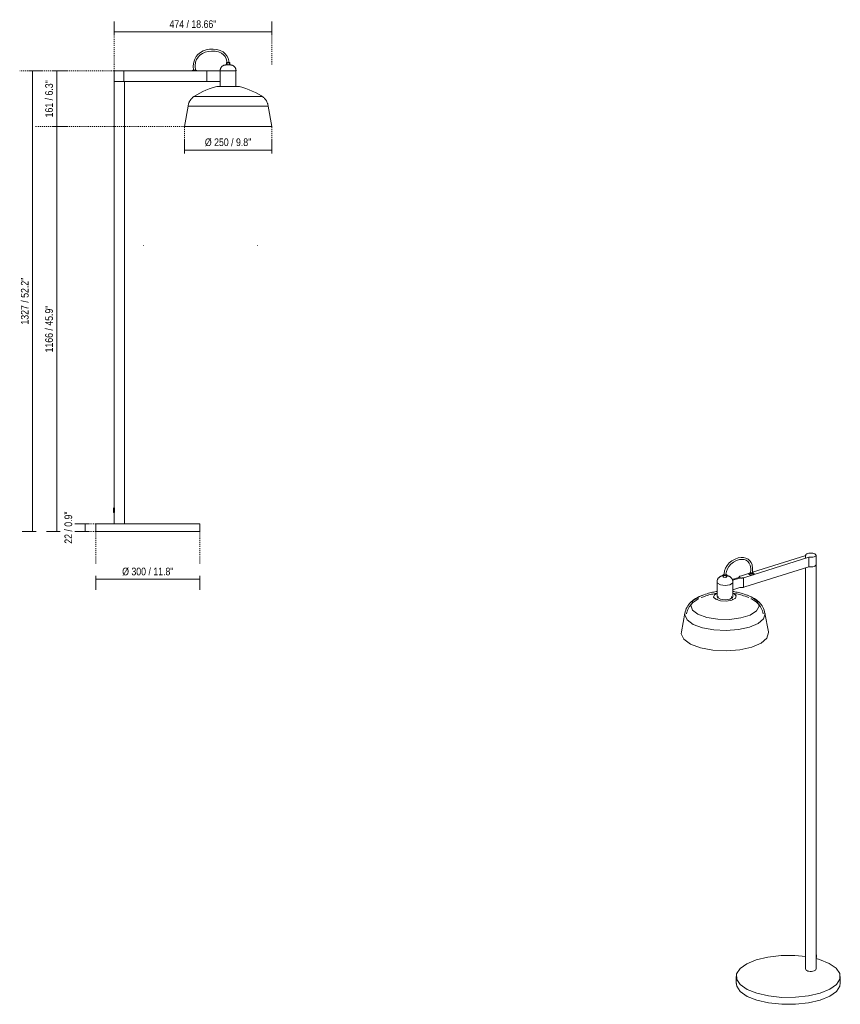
# Model space of a CAD drawing. Header units: millimetres. Extents: x -3720 to -1355, y -1363 to 6930.
# Tile 1 of 2: x -3720 to -1355, y -1363 to 1475. Entities that reach past the tile are written whole.
import ezdxf

# ---------------------------------------------------------------- set-up
doc = ezdxf.new("R2010")
doc.units = ezdxf.units.MM
doc.linetypes.add('Dash', pattern=[6, 3, -3])
for name, color, linetype, lineweight in [('Cotas', 7, 'Continuous', 9), ('Cotas-10', 7, 'Continuous', 9), ('Lighthing Fixture Detail Wide Black', 7, 'Continuous', 20), ('Luminarias', 7, 'Continuous', 20)]:
    doc.layers.add(name, color=color, linetype=linetype, lineweight=lineweight)
doc.layers.add('Lighthing Fixture Dim Grey Dash', color=7, linetype='Dash', lineweight=9, true_color=0xd2d2d2)
doc.styles.add('Arial Narrow', font='ARIALN.TTF', dxfattribs={"height": 22})
doc.dimstyles.new('FARO_-_2_2mm_Arial_Narrow_mm_Inch_Right', dxfattribs={"dimscale": 304.8, "dimtxt": 22.515481, "dimasz": 0, "dimexe": 0.098425, "dimexo": 0.0625, "dimgap": 0.016404, "dimtad": 1, "dimdec": 0, "dimzin": 0, "dimdsep": 46, "dimtxsty": 'Arial Narrow', "dimblk1": 'NONE', "dimblk2": 'NONE', "dimsah": 1, "dimcen": 0.09, "dimadec": 0, "dimazin": 0, "dimtfac": 1, "dimtdec": 4, "dimtix": 1, "dimtmove": 2, "dimatfit": 3, "dimfxl": 0.032808, "dimfxlon": 1, "dimtvp": 1, "dimtolj": 1, "dimtzin": 0, "dimarcsym": 2})
doc.dimstyles.new('FARO_-_2_2mm_Arial_Narrow_mm_Inch_Right_1', dxfattribs={"dimscale": 304.8, "dimtxt": 22.515481, "dimasz": 0, "dimexe": 0.098425, "dimexo": 0.0625, "dimgap": 0.016404, "dimtad": 1, "dimdec": 0, "dimzin": 0, "dimdsep": 46, "dimtxsty": 'Arial Narrow', "dimblk1": 'NONE', "dimblk2": 'NONE', "dimsah": 1, "dimcen": 0.09, "dimadec": 0, "dimazin": 0, "dimtfac": 1, "dimtdec": 4, "dimtix": 1, "dimtmove": 0, "dimatfit": 3, "dimfxl": 0.032808, "dimfxlon": 1, "dimtvp": 1, "dimtolj": 1, "dimtzin": 0, "dimarcsym": 2})

# ---------------------------------------------------------------- blocks, each defined once
blk = doc.blocks.new('20336-119 - 20336-119 TATAWIN White floor lamp-483744-Alzado_PDF')
at = {"layer": 'Luminarias'}
for p, q in [((-3124.3, 1351.2), (-3124.3, 1344.2)), ((-3124.3, 1351.2), (-3119.3, 1351.2)), ((-3119.3, 1351.2), (-3114.3, 1351.2)), ((-3114.3, 1344.2), (-3114.3, 1351.2)), ((-3448, 1327), (-3448, 1297)), ((-3420, 1327), (-3448, 1327)), ((-3420, 1327), (-3216.3, 1327)), ((-3420, 1297), (-3420, 1327)), ((-3212.6, 1329), (-3220.1, 1329)), ((-3216.7, 1327), (-3216.3, 1327)), ((-3216.3, 1327), (-3186, 1327)), ((-3186, 1327), (-3181, 1327)), ((-3181, 1297), (-3181, 1327)), ((-3171.5, 1327), (-3142, 1327)), ((-3142.1, 1327.2), (-3142.1, 1282.2)), ((-3142.1, 1327.2), (-3119.3, 1327.2)), ((-3119.3, 1327.2), (-3096.6, 1327.2)), ((-3096.6, 1282.2), (-3096.6, 1327.2)), ((-3448, 1297), (-3420, 1297)), ((-3448, 1297), (-3448, 68.5)), ((-3420, 1297), (-3448, 1297)), ((-3186, 1297), (-3420, 1297)), ((-3418, 22), (-3418, 1297)), ((-3181, 1297), (-3186, 1297)), ((-3142, 1297), (-3171.5, 1297)), ((-3086.5, 1282.2), (-3152.2, 1282.2)), ((-3020.7, 1253), (-3218, 1253)), ((-3234.8, 1225.8), (-3245.3, 1166.5)), ((-3003.9, 1225.8), (-3234.8, 1225.8)), ((-2993.4, 1166.5), (-3003.9, 1225.8)), ((-2993.4, 1166.5), (-3245.3, 1166.5)), ((-3449.9, 64.8), (-3449.9, 57.3)), ((-3448, 64.8), (-3448, 57.3)), ((-3447, 54.9), (-3447, 67.2)), ((-3448, 53.6), (-3448, 22)), ((-3500.5, 22), (-3500.5, 0)), ((-3200.5, 22), (-3500.5, 22)), ((-3500.5, 0), (-3200.5, 0)), ((-3200.5, 0), (-3200.5, 22))]:
    blk.add_line(p, q, dxfattribs=at)
at = {"layer": 'Luminarias', "flags": 128}
for points in [[(-3219.2, 1328), (-3219.8, 1341.6), (-3218.4, 1352.7), (-3215.6, 1361.3), (-3211.6, 1368.2), (-3206.1, 1374.5), (-3199, 1380.4), (-3191.1, 1384.8), (-3182.4, 1387.9), (-3173, 1389.6), (-3162.7, 1389.9), (-3151.6, 1388.6), (-3141.8, 1385.7), (-3133.8, 1381.7), (-3127.5, 1376.6), (-3122.8, 1370.6), (-3119.5, 1363.8), (-3117.4, 1356.1), (-3116.6, 1346.6)], [(-3213.7, 1328), (-3214.2, 1341.9), (-3212.8, 1352.5), (-3210, 1360.3), (-3206, 1366.5), (-3200.3, 1372.4), (-3193.1, 1377.6), (-3185.4, 1381.2), (-3176.8, 1383.5), (-3167.4, 1384.4), (-3156.9, 1383.9), (-3146.8, 1381.7), (-3138.6, 1378.2), (-3132.4, 1373.6), (-3127.8, 1368.2), (-3124.7, 1362.1), (-3122.8, 1354.9), (-3122.1, 1346.6)], [(-3142.1, 1327.2), (-3142.1, 1327.9), (-3142.1, 1328.5), (-3142.1, 1329.1), (-3142.1, 1329.8), (-3142, 1330.4), (-3141.9, 1331), (-3141.7, 1331.7), (-3141.6, 1332.3), (-3141.4, 1332.9), (-3141.2, 1333.5), (-3141, 1334.1), (-3140.7, 1334.7), (-3140.5, 1335.3), (-3140.2, 1335.9), (-3139.8, 1336.4), (-3139.5, 1337), (-3139.1, 1337.5), (-3138.8, 1338), (-3138.3, 1338.5), (-3137.9, 1339), (-3137.5, 1339.5), (-3137, 1339.9), (-3136.5, 1340.3), (-3136, 1340.7), (-3135.5, 1341.1), (-3135, 1341.5), (-3134.5, 1341.8), (-3133.9, 1342.2), (-3133.3, 1342.5), (-3132.8, 1342.7), (-3132.2, 1343), (-3131.6, 1343.2), (-3131, 1343.4), (-3130.4, 1343.6), (-3129.7, 1343.8), (-3129.1, 1343.9), (-3128.5, 1344), (-3127.8, 1344.1), (-3127.2, 1344.2), (-3126.6, 1344.2), (-3126.1, 1344.2)], [(-3119.3, 1344.2), (-3119.6, 1344.2), (-3119.9, 1344.2), (-3120.1, 1344.2), (-3120.4, 1344.2), (-3120.7, 1344.2), (-3120.9, 1344.2), (-3121.2, 1344.2), (-3121.5, 1344.2), (-3121.7, 1344.2), (-3122, 1344.2), (-3122.2, 1344.2), (-3122.4, 1344.2), (-3122.7, 1344.2), (-3122.9, 1344.2), (-3123.1, 1344.2), (-3123.4, 1344.2), (-3123.6, 1344.2), (-3123.8, 1344.2), (-3124, 1344.2), (-3124.2, 1344.2), (-3124.4, 1344.2), (-3124.5, 1344.2), (-3124.7, 1344.2), (-3124.9, 1344.2), (-3125, 1344.2), (-3125.2, 1344.2), (-3125.3, 1344.2), (-3125.4, 1344.2), (-3125.5, 1344.2), (-3125.6, 1344.2), (-3125.7, 1344.2), (-3125.8, 1344.2), (-3125.9, 1344.2), (-3125.9, 1344.2), (-3126, 1344.2), (-3126, 1344.2), (-3126.1, 1344.2), (-3126.1, 1344.2), (-3126.1, 1344.2), (-3126.1, 1344.2)], [(-3126.1, 1344.2), (-3126.1, 1344.2), (-3126.1, 1344.2), (-3126, 1344.2), (-3126, 1344.2), (-3125.9, 1344.2), (-3125.9, 1344.2), (-3125.8, 1344.2), (-3125.7, 1344.2), (-3125.6, 1344.2), (-3125.5, 1344.2), (-3125.4, 1344.2), (-3125.3, 1344.2), (-3125.2, 1344.2), (-3125.1, 1344.2), (-3124.9, 1344.2), (-3124.7, 1344.2), (-3124.6, 1344.2), (-3124.4, 1344.2), (-3124.2, 1344.2), (-3124, 1344.2), (-3123.8, 1344.2), (-3123.6, 1344.2), (-3123.4, 1344.2), (-3123.2, 1344.2), (-3123, 1344.2), (-3122.7, 1344.2), (-3122.5, 1344.2), (-3122.3, 1344.2), (-3122, 1344.2), (-3121.8, 1344.2), (-3121.5, 1344.2), (-3121.3, 1344.2), (-3121, 1344.2), (-3120.7, 1344.2), (-3120.5, 1344.2), (-3120.2, 1344.2), (-3119.9, 1344.2), (-3119.7, 1344.2), (-3119.4, 1344.2), (-3119.3, 1344.2)], [(-3119.3, 1344.2), (-3119.1, 1344.2), (-3118.8, 1344.2), (-3118.5, 1344.2), (-3118.3, 1344.2), (-3118, 1344.2), (-3117.7, 1344.2), (-3117.5, 1344.2), (-3117.2, 1344.2), (-3117, 1344.2), (-3116.7, 1344.2), (-3116.5, 1344.2), (-3116.2, 1344.2), (-3116, 1344.2), (-3115.7, 1344.2), (-3115.5, 1344.2), (-3115.3, 1344.2), (-3115.1, 1344.2), (-3114.9, 1344.2), (-3114.7, 1344.2), (-3114.5, 1344.2), (-3114.3, 1344.2), (-3114.1, 1344.2), (-3114, 1344.2), (-3113.8, 1344.2), (-3113.7, 1344.2), (-3113.5, 1344.2), (-3113.4, 1344.2), (-3113.3, 1344.2), (-3113.1, 1344.2), (-3113, 1344.2), (-3113, 1344.2), (-3112.9, 1344.2), (-3112.8, 1344.2), (-3112.7, 1344.2), (-3112.7, 1344.2), (-3112.6, 1344.2), (-3112.6, 1344.2), (-3112.6, 1344.2), (-3112.6, 1344.2), (-3112.6, 1344.2)], [(-3112.6, 1344.2), (-3112.6, 1344.2), (-3112.6, 1344.2), (-3112.6, 1344.2), (-3112.7, 1344.2), (-3112.7, 1344.2), (-3112.8, 1344.2), (-3112.8, 1344.2), (-3112.9, 1344.2), (-3113, 1344.2), (-3113.1, 1344.2), (-3113.2, 1344.2), (-3113.3, 1344.2), (-3113.5, 1344.2), (-3113.6, 1344.2), (-3113.8, 1344.2), (-3113.9, 1344.2), (-3114.1, 1344.2), (-3114.3, 1344.2), (-3114.4, 1344.2), (-3114.6, 1344.2), (-3114.8, 1344.2), (-3115, 1344.2), (-3115.2, 1344.2), (-3115.5, 1344.2), (-3115.7, 1344.2), (-3115.9, 1344.2), (-3116.2, 1344.2), (-3116.4, 1344.2), (-3116.6, 1344.2), (-3116.9, 1344.2), (-3117.1, 1344.2), (-3117.4, 1344.2), (-3117.7, 1344.2), (-3117.9, 1344.2), (-3118.2, 1344.2), (-3118.5, 1344.2), (-3118.7, 1344.2), (-3119, 1344.2), (-3119.3, 1344.2), (-3119.3, 1344.2)], [(-3112.6, 1344.2), (-3111.9, 1344.2), (-3111.3, 1344.2), (-3110.7, 1344.1), (-3110, 1344), (-3109.4, 1343.9), (-3108.8, 1343.7), (-3108.2, 1343.6), (-3107.5, 1343.4), (-3106.9, 1343.2), (-3106.3, 1342.9), (-3105.7, 1342.7), (-3105.2, 1342.4), (-3104.6, 1342.1), (-3104.1, 1341.8), (-3103.5, 1341.4), (-3103, 1341), (-3102.5, 1340.6), (-3102, 1340.2), (-3101.5, 1339.8), (-3101.1, 1339.3), (-3100.6, 1338.9), (-3100.2, 1338.4), (-3099.8, 1337.9), (-3099.4, 1337.4), (-3099.1, 1336.8), (-3098.7, 1336.3), (-3098.4, 1335.7), (-3098.1, 1335.2), (-3097.9, 1334.6), (-3097.6, 1334), (-3097.4, 1333.4), (-3097.2, 1332.8), (-3097, 1332.1), (-3096.9, 1331.5), (-3096.8, 1330.9), (-3096.7, 1330.3), (-3096.6, 1329.6), (-3096.6, 1329), (-3096.5, 1328.3), (-3096.5, 1327.7), (-3096.6, 1327.2)], [(-3223.8, 1327), (-3223.6, 1327.2), (-3223.5, 1327.4), (-3223.3, 1327.5), (-3223.1, 1327.7), (-3222.9, 1327.8), (-3222.7, 1328), (-3222.5, 1328.1), (-3222.3, 1328.2), (-3222, 1328.4), (-3221.8, 1328.5), (-3221.6, 1328.6), (-3221.4, 1328.7), (-3221.1, 1328.8), (-3220.9, 1328.8), (-3220.6, 1328.9), (-3220.4, 1328.9), (-3220.2, 1329), (-3220.1, 1329)], [(-3212.6, 1329), (-3212.3, 1329), (-3212.1, 1328.9), (-3211.8, 1328.8), (-3211.6, 1328.8), (-3211.3, 1328.7), (-3211.1, 1328.6), (-3210.9, 1328.5), (-3210.7, 1328.4), (-3210.4, 1328.3), (-3210.2, 1328.2), (-3210, 1328), (-3209.8, 1327.9), (-3209.6, 1327.7), (-3209.4, 1327.6), (-3209.2, 1327.4), (-3209, 1327.3), (-3208.9, 1327.1), (-3208.8, 1327)], [(-3218, 1253), (-3209.5, 1258.1), (-3200.9, 1262.9), (-3192.1, 1267.3), (-3183.2, 1271.3), (-3174, 1275), (-3164.8, 1278.3), (-3155.4, 1281.3), (-3152.2, 1282.2)], [(-3086.5, 1282.2), (-3077.1, 1279.4), (-3067.8, 1276.2), (-3058.6, 1272.6), (-3049.6, 1268.7), (-3040.7, 1264.4), (-3032, 1259.8), (-3023.5, 1254.8), (-3020.7, 1253)], [(-3234.8, 1225.8), (-3234.6, 1227.3), (-3234.3, 1228.8), (-3233.9, 1230.4), (-3233.5, 1231.9), (-3233, 1233.3), (-3232.5, 1234.8), (-3231.9, 1236.3), (-3231.2, 1237.7), (-3230.5, 1239.1), (-3229.8, 1240.4), (-3229, 1241.7), (-3228.1, 1243), (-3227.2, 1244.3), (-3226.2, 1245.5), (-3225.2, 1246.7), (-3224.1, 1247.8), (-3223, 1248.9), (-3221.9, 1250), (-3220.7, 1251), (-3219.4, 1252), (-3218.2, 1252.9), (-3218, 1253)], [(-3020.7, 1253), (-3019.4, 1252.1), (-3018.2, 1251.2), (-3017, 1250.2), (-3015.8, 1249.1), (-3014.7, 1248), (-3013.6, 1246.9), (-3012.6, 1245.7), (-3011.6, 1244.5), (-3010.7, 1243.3), (-3009.8, 1242), (-3009, 1240.6), (-3008.2, 1239.3), (-3007.5, 1237.9), (-3006.9, 1236.5), (-3006.3, 1235), (-3005.7, 1233.6), (-3005.2, 1232.1), (-3004.8, 1230.6), (-3004.5, 1229.1), (-3004.1, 1227.6), (-3003.9, 1226), (-3003.9, 1225.8)], [(-3449.9, 64.8), (-3449.9, 65), (-3449.8, 65.3), (-3449.7, 65.5), (-3449.7, 65.8), (-3449.6, 66), (-3449.5, 66.2), (-3449.4, 66.5), (-3449.3, 66.7), (-3449.2, 66.9), (-3449.1, 67.1), (-3448.9, 67.3), (-3448.8, 67.5), (-3448.6, 67.7), (-3448.5, 67.9), (-3448.3, 68.1), (-3448.1, 68.3), (-3448, 68.5)], [(-3448, 53.6), (-3448.2, 53.8), (-3448.3, 54), (-3448.5, 54.2), (-3448.7, 54.4), (-3448.8, 54.6), (-3448.9, 54.8), (-3449.1, 55), (-3449.2, 55.2), (-3449.3, 55.4), (-3449.4, 55.6), (-3449.5, 55.9), (-3449.6, 56.1), (-3449.7, 56.3), (-3449.8, 56.6), (-3449.8, 56.8), (-3449.9, 57.1), (-3449.9, 57.3)]]:
    blk.add_lwpolyline(points, dxfattribs=at)
at = {"layer": 'Luminarias'}
for points in [[(-3181, 1327), (-3174, 1327), (-3174.9, 1327), (-3171.5, 1327)], [(-3171.5, 1297), (-3174.9, 1297), (-3174, 1297), (-3181, 1297)], [(-3448, 68.5), (-3448, 68.5), (-3447.9, 68.4), (-3447.5, 68), (-3447.2, 67.5), (-3447, 67.2)], [(-3447, 54.9), (-3447.2, 54.6), (-3447.5, 54.1), (-3447.9, 53.7), (-3448, 53.6), (-3448, 53.6)]]:
    blk.add_open_spline(points, degree=3, dxfattribs=at)
blk = doc.blocks.new('20336-119 - 20336-119 TATAWIN White floor lamp-483744-00 Isometrico PDF')
at = {"layer": 'Luminarias', "color": 9, "lineweight": 9, "true_color": 0xc0c0c0}
for p, q in [((6803.4, -69.5), (6650.4, -117.7)), ((6651.9, -124.9), (6812.6, -74.3)), ((6803.2, -68.7), (6803.2, -76.6)), ((6812.6, -101.8), (6812.6, -74.3)), ((6833.2, -96.1), (6833.2, -68.7)), ((6812.6, -101.8), (6628, -159.9)), ((6803.2, -104.7), (6803.2, -1262.1)), ((6833.2, -1262.1), (6833.2, -96.1)), ((6565.8, -124.5), (6565.8, -130.9)), ((6567.7, -122.9), (6568.7, -122.9)), ((6575.7, -130.6), (6573.8, -132.5)), ((6575.8, -130.9), (6575.8, -124.5)), ((6610.4, -132.9), (6591.9, -138.7)), ((6592.8, -141), (6613.4, -134.5)), ((6618.7, -127.7), (6614.8, -128.9)), ((6641.8, -120.4), (6618.7, -127.7)), ((6624, -133.7), (6628, -132.5)), ((6624, -161.2), (6624, -133.7)), ((6628, -132.5), (6651.9, -124.9)), ((6644.7, -119.6), (6644.3, -121.7)), ((6644.6, -121.5), (6644.3, -121.6)), ((6653.1, -120.7), (6653.2, -120.7)), ((6548, -146.5), (6548, -187.6)), ((6593.5, -187.6), (6593.5, -146.5)), ((6613.4, -161.9), (6593.5, -168.2)), ((6628, -159.9), (6624, -161.2)), ((6541.3, -192), (6541.3, -194.3)), ((6548.8, -194.3), (6548.8, -197.2)), ((6551.7, -187.6), (6551.7, -192)), ((6589.8, -192), (6589.8, -187.6)), ((6592.7, -197.2), (6592.7, -194.3)), ((6596.7, -179.4), (6593.5, -178)), ((6600.3, -194.3), (6600.3, -192)), ((6648.6, -189.8), (6632.5, -183.2)), ((6647, -194.6), (6645.8, -194)), ((6455.6, -235.6), (6445.2, -289.5)), ((6696.3, -289.5), (6685.9, -235.6)), ((6603.1, -1282.6), (6603.1, -1302.8)), ((6903.1, -1302.8), (6903.1, -1282.6))]:
    blk.add_line(p, q, dxfattribs=at)
for points in [[(6650.1, -122.8, 0), (6650.5, -107, 0), (6648.9, -96.7, 0), (6646.1, -89.6, 0), (6642.3, -84.4, 0), (6637.3, -80.2, 0), (6631.1, -77, 0), (6624.5, -75.4, 0), (6617.3, -75.3, 0), (6609.2, -76.7, 0), (6600.2, -79.8, 0), (6591, -84.8, 0), (6583.3, -90.9, 0), (6577.2, -98, 0), (6572.8, -105.7, 0), (6569.8, -113.9, 0), (6568.4, -122.1, 0), (6568, -128.7, 0)], [(6644.6, -122.3, 0), (6645, -106.9, 0), (6643.4, -97.3, 0), (6640.7, -91.3, 0), (6637.1, -87, 0), (6632.1, -83.4, 0), (6626.4, -81.3, 0), (6620, -80.6, 0), (6612.8, -81.5, 0), (6604.5, -84, 0), (6595.5, -88.5, 0), (6587.8, -94.3, 0), (6581.9, -100.9, 0), (6577.7, -108.2, 0), (6575, -116, 0), (6573.8, -123, 0), (6573.5, -128.7, 0)], [(6830.1, -65, 0), (6827.3, -63.9, 0), (6823.9, -63.1, 0), (6820.1, -62.7, 0), (6816.2, -62.7, 0), (6812.4, -63.1, 0), (6809, -63.9, 0), (6806.3, -65, 0), (6804.3, -66.4, 0), (6803.4, -67.9, 0), (6803.4, -69.5, 0)], [(6812.6, -74.3, 0), (6816.4, -74.7, 0), (6820.3, -74.7, 0), (6824.1, -74.3, 0), (6827.5, -73.5, 0), (6830.2, -72.4, 0), (6832.1, -71, 0), (6833.1, -69.4, 0), (6833.1, -67.9, 0), (6832.1, -66.3, 0), (6830.1, -65, 0)], [(6833.2, -95.5, 0), (6833.1, -96.9, 0), (6832.1, -98.4, 0), (6830.2, -99.8, 0), (6827.5, -100.9, 0), (6824.1, -101.7, 0), (6820.3, -102.1, 0), (6816.4, -102.2, 0), (6812.6, -101.8, 0)], [(6812.6, -101.8, 0), (6816.4, -102.2, 0), (6820.3, -102.1, 0), (6824.1, -101.7, 0), (6827.5, -100.9, 0), (6830.2, -99.8, 0), (6832.1, -98.4, 0), (6833.1, -96.9, 0), (6833.2, -95.5, 0)], [(6548, -146.7, 0), (6548, -145, 0), (6548.1, -143.3, 0), (6548.4, -141.7, 0), (6548.8, -140.2, 0), (6549.4, -138.7, 0), (6550, -137.4, 0), (6550.7, -136.2, 0), (6551.4, -135.2, 0), (6552.2, -134.2, 0), (6552.9, -133.4, 0), (6553.7, -132.7, 0), (6554.4, -132, 0), (6555.2, -131.5, 0), (6555.9, -131, 0), (6556.6, -130.5, 0), (6557.2, -130.1, 0), (6557.9, -129.7, 0), (6558.5, -129.4, 0), (6559.2, -129.1, 0), (6559.8, -128.9, 0), (6560.4, -128.6, 0), (6561, -128.4, 0), (6561.6, -128.2, 0), (6561.8, -128.1, 0)], [(6593.5, -146.7, 0), (6593.5, -145, 0), (6593.4, -143.3, 0), (6593.1, -141.7, 0), (6592.7, -140.2, 0), (6592.1, -138.7, 0), (6591.5, -137.4, 0), (6590.8, -136.2, 0), (6590.1, -135.2, 0), (6589.3, -134.2, 0), (6588.6, -133.4, 0), (6587.8, -132.7, 0), (6587.1, -132, 0), (6586.3, -131.5, 0), (6585.6, -131, 0), (6584.9, -130.5, 0), (6584.3, -130.1, 0), (6583.6, -129.7, 0), (6583, -129.4, 0), (6582.3, -129.1, 0), (6581.7, -128.9, 0), (6581.1, -128.6, 0), (6580.5, -128.4, 0), (6579.9, -128.2, 0), (6579.4, -128, 0), (6578.8, -127.9, 0), (6578.2, -127.7, 0), (6577.7, -127.6, 0), (6577.1, -127.5, 0), (6576.6, -127.3, 0), (6576, -127.2, 0), (6575.5, -127.2, 0), (6575, -127.1, 0), (6574.4, -127, 0), (6573.9, -127, 0), (6573.4, -126.9, 0), (6572.8, -126.9, 0), (6572.3, -126.8, 0), (6571.8, -126.8, 0), (6571.2, -126.8, 0), (6570.7, -126.8, 0), (6570.2, -126.8, 0), (6569.7, -126.8, 0), (6569.1, -126.8, 0), (6568.6, -126.9, 0), (6568.1, -126.9, 0), (6567.5, -127, 0), (6567, -127, 0), (6566.5, -127.1, 0), (6565.9, -127.2, 0), (6565.4, -127.3, 0), (6564.8, -127.4, 0), (6564.3, -127.5, 0), (6563.7, -127.6, 0), (6563.2, -127.7, 0), (6562.6, -127.9, 0), (6562.1, -128, 0), (6561.8, -128.1, 0)], [(6573.8, -132.5, 0), (6566.8, -132.2, 0), (6565.8, -130.8, 0)], [(6573.8, -126.1, 0), (6566.8, -125.8, 0), (6567.7, -122.9, 0)], [(6574.2, -123.1, 0), (6574.7, -123.3, 0), (6573.8, -126.1, 0)], [(6614.8, -128.9, 0), (6614, -129.2, 0), (6613.3, -129.5, 0), (6612.8, -129.8, 0), (6612.4, -130.1, 0), (6612.1, -130.3, 0), (6611.9, -130.6, 0), (6611.8, -130.8, 0), (6611.7, -131.1, 0), (6611.6, -131.3, 0), (6611.6, -131.5, 0), (6611.6, -131.7, 0), (6611.5, -131.9, 0), (6611.5, -132.1, 0), (6611.4, -132.3, 0), (6611.3, -132.4, 0), (6611.1, -132.6, 0), (6610.8, -132.7, 0), (6610.4, -132.9, 0)], [(6613.4, -134.5, 0), (6613.9, -134.4, 0), (6614.3, -134.3, 0), (6614.8, -134.2, 0), (6615.2, -134.2, 0), (6615.6, -134.2, 0), (6616.1, -134.3, 0), (6616.6, -134.3, 0), (6617.1, -134.4, 0), (6617.6, -134.4, 0), (6618.1, -134.4, 0), (6618.7, -134.4, 0), (6619.3, -134.4, 0), (6620, -134.4, 0), (6620.7, -134.4, 0), (6621.4, -134.3, 0), (6622.2, -134.1, 0), (6623.1, -134, 0), (6624, -133.7, 0)], [(6641.4, -124.4, 0), (6640.5, -123.8, 0), (6639.9, -123.2, 0), (6639.8, -122.5, 0), (6640, -121.8, 0), (6640.6, -121.2, 0), (6641.5, -120.6, 0)], [(6640.4, -121.3, 0), (6640.7, -121.1, 0), (6641, -120.9, 0), (6641.3, -120.6, 0), (6641.5, -120.5, 0), (6641.8, -120.3, 0), (6642.1, -120.2, 0), (6642.3, -120, 0), (6642.6, -119.9, 0), (6642.8, -119.8, 0), (6643.1, -119.7, 0), (6643.3, -119.6, 0), (6643.5, -119.5, 0), (6643.8, -119.5, 0), (6644, -119.4, 0), (6644.2, -119.3, 0), (6644.4, -119.3, 0), (6644.7, -119.2, 0), (6644.9, -119.2, 0), (6645.1, -119.2, 0), (6645.3, -119.1, 0), (6645.5, -119.1, 0), (6645.8, -119.1, 0), (6646, -119, 0), (6646.2, -119, 0), (6646.4, -119, 0), (6646.6, -119, 0), (6646.8, -119, 0), (6647.1, -119, 0), (6647.3, -119, 0), (6647.5, -119, 0), (6647.7, -119, 0), (6647.9, -119, 0), (6648.1, -119, 0), (6648.3, -119, 0), (6648.6, -119, 0), (6648.8, -119.1, 0), (6649, -119.1, 0), (6649.2, -119.1, 0), (6649.4, -119.1, 0), (6649.7, -119.2, 0), (6649.9, -119.2, 0), (6650.1, -119.3, 0), (6650.3, -119.3, 0), (6650.5, -119.4, 0), (6650.8, -119.5, 0), (6651, -119.5, 0), (6651.2, -119.6, 0), (6651.5, -119.7, 0), (6651.7, -119.8, 0), (6652, -119.9, 0), (6652.2, -120, 0), (6652.4, -120.1, 0)], [(6651.9, -124.9, 0), (6650.2, -125.3, 0), (6648.3, -125.6, 0), (6646.3, -125.6, 0), (6644.5, -125.4, 0), (6642.7, -125, 0), (6641.4, -124.4, 0)], [(6644.3, -121.7, 0), (6649.6, -121.9, 0), (6650.3, -119.8, 0)], [(6654.1, -121.3, 0), (6654.6, -121.9, 0), (6654.8, -122.6, 0), (6654.6, -123.3, 0), (6654, -123.9, 0), (6653.1, -124.5, 0), (6651.9, -124.9, 0)], [(6654.2, -121.3, 0), (6653.9, -121.1, 0), (6653.6, -120.9, 0), (6653.3, -120.6, 0), (6653, -120.5, 0), (6652.7, -120.3, 0), (6652.5, -120.2, 0), (6652.4, -120.1, 0)], [(6584.7, -153.7, 0), (6571.5, -155.7, 0), (6558, -154.1, 0), (6549.3, -149.6, 0), (6548, -145.8, 0)], [(6593.5, -146, 0), (6592.6, -149, 0), (6584.7, -153.7, 0)], [(6624, -161.2, 0), (6623.1, -161.4, 0), (6622.2, -161.6, 0), (6621.4, -161.7, 0), (6620.7, -161.8, 0), (6620, -161.9, 0), (6619.3, -161.9, 0), (6618.7, -161.9, 0), (6618.1, -161.9, 0), (6617.6, -161.8, 0), (6617.1, -161.8, 0), (6616.6, -161.7, 0), (6616.1, -161.7, 0), (6615.6, -161.7, 0), (6615.2, -161.7, 0), (6614.8, -161.7, 0), (6614.3, -161.7, 0), (6613.9, -161.8, 0), (6613.4, -161.9, 0)], [(6455.5, -236.5, 0), (6456.4, -231.6, 0), (6457.8, -226.9, 0), (6459.5, -222.5, 0), (6461.6, -218.4, 0), (6463.8, -214.6, 0), (6466.3, -211.2, 0), (6468.9, -208, 0), (6471.5, -205.1, 0), (6474.3, -202.4, 0), (6477.1, -200, 0), (6480, -197.7, 0), (6482.9, -195.7, 0), (6485.9, -193.7, 0), (6488.9, -192, 0), (6491.9, -190.3, 0), (6495, -188.8, 0), (6496.2, -188.2, 0)], [(6460.4, -237.4, 0), (6461.3, -233, 0), (6462.5, -228.7, 0), (6464, -224.7, 0), (6465.9, -220.9, 0), (6467.9, -217.5, 0), (6470.2, -214.3, 0), (6472.5, -211.4, 0), (6475, -208.7, 0), (6477.6, -206.2, 0), (6480.2, -203.9, 0), (6482.9, -201.8, 0), (6485.6, -199.9, 0), (6488.4, -198.1, 0), (6491.2, -196.4, 0), (6494.1, -194.8, 0), (6495.3, -194.2, 0)], [(6505.7, -184.3, 0), (6497.6, -187.6, 0), (6479.4, -199.3, 0), (6472.2, -212.9, 0), (6476.9, -226.6, 0), (6492.9, -238.8, 0)], [(6492.9, -238.8, 0), (6518.3, -248.1, 0), (6550.1, -253.3, 0), (6584.3, -253.8, 0), (6616.9, -249.6, 0), (6643.9, -241.1, 0), (6662.1, -229.3, 0), (6669.3, -215.8, 0), (6664.6, -202, 0), (6648.6, -189.8, 0)], [(6548.2, -173.3, 0), (6545.1, -173.7, 0), (6541.9, -174.2, 0), (6538.5, -174.8, 0), (6535, -175.5, 0), (6531.4, -176.4, 0), (6527.5, -177.3, 0), (6523.5, -178.4, 0), (6519.2, -179.6, 0), (6514.7, -181.1, 0), (6509.9, -182.7, 0), (6504.8, -184.6, 0), (6500.2, -186.4, 0)], [(6548.6, -178.2, 0), (6545.8, -178.7, 0), (6542.7, -179.2, 0), (6539.4, -179.8, 0), (6536, -180.5, 0), (6532.4, -181.2, 0), (6528.7, -182.2, 0), (6524.7, -183.2, 0), (6520.6, -184.4, 0), (6516.1, -185.8, 0), (6511.5, -187.4, 0), (6506.5, -189.3, 0), (6502.2, -191, 0)], [(6548, -178, 0), (6540.3, -182.6, 0), (6538.2, -189.4, 0), (6544.8, -195.8, 0)], [(6544.8, -195.8, 0), (6558.4, -199.9, 0), (6575.3, -200.8, 0), (6590.9, -198.1, 0), (6601.2, -192.6, 0), (6603.3, -185.8, 0), (6596.7, -179.4, 0)], [(6584.7, -194.9, 0), (6571.5, -196.8, 0), (6558, -195.2, 0), (6549.3, -190.7, 0), (6548, -187, 0)], [(6593.5, -187.3, 0), (6592.6, -190.2, 0), (6584.7, -194.9, 0)], [(6639.3, -191, 0), (6634.1, -188.9, 0), (6629.2, -187.1, 0), (6624.6, -185.6, 0), (6620.2, -184.2, 0), (6616.1, -183, 0), (6612.2, -182, 0), (6608.4, -181.1, 0), (6604.9, -180.3, 0), (6601.5, -179.7, 0), (6598.3, -179.1, 0), (6595.2, -178.6, 0), (6592.9, -178.3, 0)], [(6641.3, -186.4, 0), (6636, -184.3, 0), (6630.9, -182.5, 0), (6626.2, -180.8, 0), (6621.7, -179.4, 0), (6617.5, -178.2, 0), (6613.4, -177.2, 0), (6609.6, -176.2, 0), (6606, -175.4, 0), (6602.5, -174.7, 0), (6599.2, -174.1, 0), (6596, -173.6, 0), (6593, -173.2, 0)], [(6649.3, -190.2, 0), (6646.3, -188.6, 0), (6645.3, -188.2, 0)], [(6681.1, -237.4, 0), (6680.3, -233, 0), (6679, -228.7, 0), (6677.5, -224.7, 0), (6675.6, -220.9, 0), (6673.6, -217.5, 0), (6671.3, -214.3, 0), (6669, -211.4, 0), (6666.5, -208.7, 0), (6663.9, -206.2, 0), (6661.3, -203.9, 0), (6658.6, -201.8, 0), (6655.9, -199.9, 0), (6653.1, -198.1, 0), (6650.3, -196.4, 0), (6647.4, -194.8, 0), (6647, -194.6, 0)], [(6686, -236.5, 0), (6685.1, -231.6, 0), (6683.7, -226.9, 0), (6682, -222.5, 0), (6679.9, -218.4, 0), (6677.7, -214.6, 0), (6675.2, -211.2, 0), (6672.7, -208, 0), (6670, -205.1, 0), (6667.2, -202.4, 0), (6664.4, -200, 0), (6661.5, -197.7, 0), (6658.6, -195.7, 0), (6655.6, -193.7, 0), (6652.6, -192, 0), (6649.6, -190.3, 0), (6649.3, -190.2, 0)], [(6455.6, -235.6, 0), (6455.4, -240.8, 0), (6462.2, -255.1, 0), (6479.6, -267.9, 0)], [(6479.6, -267.9, 0), (6506, -277.9, 0), (6538.7, -284.1, 0), (6574.6, -285.9, 0), (6610.1, -283.1, 0), (6641.7, -276.1, 0), (6666.4, -265.4, 0), (6681.7, -252.2, 0), (6686.2, -237.7, 0), (6685.1, -232.8, 0)], [(6445.2, -289.5, 0), (6444.9, -295.1, 0), (6452.4, -310.8, 0), (6471.4, -324.7, 0)], [(6471.4, -324.7, 0), (6500.2, -335.6, 0), (6535.8, -342.4, 0), (6574.9, -344.4, 0), (6613.6, -341.3, 0), (6648.1, -333.6, 0), (6675, -322, 0), (6691.7, -307.6, 0), (6696.6, -291.7, 0), (6695.9, -287.8, 0)], [(6833.3, -1229.5, 0), (6833.5, -1229.2, 0), (6833.7, -1228.8, 0), (6833.9, -1228.5, 0), (6834, -1228.2, 0), (6834.2, -1227.9, 0), (6834.3, -1227.5, 0), (6834.4, -1227.2, 0), (6834.4, -1226.9, 0), (6834.5, -1226.6, 0), (6834.6, -1226.3, 0), (6834.6, -1226, 0), (6834.7, -1225.7, 0), (6834.7, -1225.5, 0), (6834.7, -1225.2, 0), (6834.7, -1224.9, 0), (6834.7, -1224.6, 0), (6834.7, -1224.4, 0), (6834.7, -1224.1, 0), (6834.7, -1223.8, 0), (6834.7, -1223.6, 0), (6834.6, -1223.3, 0), (6834.6, -1223.1, 0), (6834.5, -1222.8, 0), (6834.5, -1222.5, 0), (6834.4, -1222.3, 0), (6834.4, -1222, 0), (6834.3, -1221.8, 0), (6834.2, -1221.6, 0), (6834.2, -1221.3, 0), (6834.1, -1221.1, 0), (6834, -1220.8, 0), (6833.9, -1220.6, 0), (6833.8, -1220.4, 0), (6833.7, -1220.1, 0), (6833.6, -1219.9, 0), (6833.5, -1219.7, 0), (6833.4, -1219.4, 0), (6833.2, -1219.2, 0), (6833.1, -1219, 0)], [(6803.4, -1225.5, 0), (6771.7, -1222.4, 0), (6732.5, -1222.5, 0), (6694.8, -1226.7, 0), (6661, -1234.8, 0), (6633.5, -1246, 0), (6614.2, -1259.8, 0), (6604.3, -1275.1, 0), (6604.6, -1291, 0), (6615, -1306.3, 0), (6634.8, -1319.9, 0)], [(6634.8, -1319.9, 0), (6662.7, -1331, 0), (6696.7, -1338.9, 0), (6734.6, -1342.9, 0), (6773.8, -1342.7, 0), (6811.5, -1338.5, 0), (6845.3, -1330.5, 0), (6872.8, -1319.2, 0), (6892.1, -1305.5, 0), (6902, -1290.1, 0), (6901.7, -1274.3, 0), (6891.3, -1259, 0), (6871.5, -1245.4, 0)], [(6833.2, -1229.8, 0), (6834.1, -1227.5, 0), (6834.1, -1223.5, 0), (6833.3, -1220.5, 0)], [(6871.5, -1245.4, 0), (6843.6, -1234.2, 0), (6833.2, -1231.3, 0)], [(6803.4, -1261.4, 0), (6803.4, -1263, 0), (6804.4, -1264.5, 0), (6806.4, -1265.9, 0)], [(6806.4, -1265.9, 0), (6809.2, -1267, 0), (6812.6, -1267.8, 0), (6816.4, -1268.2, 0), (6820.3, -1268.1, 0), (6824.1, -1267.7, 0), (6827.5, -1266.9, 0), (6830.2, -1265.8, 0), (6832.1, -1264.4, 0), (6833.1, -1262.9, 0), (6833.1, -1261.5, 0)], [(6634.8, -1340, 0), (6615, -1326.4, 0), (6604.6, -1311.1, 0), (6603.3, -1300.5, 0)], [(6903.1, -1301.1, 0), (6902, -1310.3, 0), (6892.1, -1325.6, 0), (6872.8, -1339.4, 0), (6845.3, -1350.6, 0), (6811.5, -1358.7, 0), (6773.8, -1362.9, 0), (6734.6, -1363, 0), (6696.7, -1359, 0), (6662.7, -1351.2, 0), (6634.8, -1340, 0)]]:
    blk.add_polyline3d(points, dxfattribs=at)
blk = doc.blocks.new('DIMBLOCK1-Alzado_PDF')
at = {"layer": 'Cotas-10', "color": 251, "true_color": 0x5b5b5b}
for p, q in [((-3531.2, 22), (-3561.2, 22)), ((-3531.2, 22), (-3531.2, 0)), ((-3531.2, 22), (-3521.2, 22)), ((-3531.2, 0), (-3561.2, 0)), ((-3531.2, 0), (-3521.2, 0))]:
    blk.add_line(p, q, dxfattribs=at)
at = {"layer": 'Cotas-10', "color": 0, "insert": (-3590.7, -35.6), "char_height": 22, "width": 111.934, "attachment_point": 1, "rotation": 90, "line_spacing_factor": 0.974696, "style": 'Arial Narrow'}
blk.add_mtext('22 / 0.9"', dxfattribs=at)
blk = doc.blocks.new('_None')
blk = doc.blocks.new('DIMBLOCK2-Alzado_PDF')
at = {"layer": 'Cotas-10', "color": 251, "true_color": 0x5b5b5b}
for p, q in [((-3612.8, 1327), (-3622.8, 1327)), ((-3612.8, 1327), (-3612.8, 1166.5)), ((-3612.8, 1327), (-3582.8, 1327)), ((-3612.8, 1166.5), (-3622.8, 1166.5)), ((-3612.8, 1166.5), (-3582.8, 1166.5))]:
    blk.add_line(p, q, dxfattribs=at)
at = {"layer": 'Cotas-10', "color": 0, "insert": (-3646.2, 1193.1), "char_height": 22, "width": 128.66, "attachment_point": 1, "rotation": 90, "line_spacing_factor": 0.974696, "style": 'Arial Narrow'}
blk.add_mtext('161 / 6.3"', dxfattribs=at)
blk = doc.blocks.new('DIMBLOCK3-Alzado_PDF')
at = {"layer": 'Cotas-10', "color": 251, "true_color": 0x5b5b5b}
for p, q in [((-3612.8, 1166.5), (-3622.8, 1166.5)), ((-3612.8, 1166.5), (-3612.8, 0)), ((-3612.8, 1166.5), (-3582.8, 1166.5)), ((-3612.8, 0), (-3642.8, 0)), ((-3612.8, 0), (-3602.8, 0))]:
    blk.add_line(p, q, dxfattribs=at)
at = {"layer": 'Cotas-10', "color": 0, "insert": (-3646.2, 515.7), "char_height": 22, "width": 162.111, "attachment_point": 1, "rotation": 90, "line_spacing_factor": 0.974696, "style": 'Arial Narrow'}
blk.add_mtext('1166 / 45.9"', dxfattribs=at)
blk = doc.blocks.new('DIMBLOCK4-Alzado_PDF')
at = {"layer": 'Cotas-10', "color": 251, "true_color": 0x5b5b5b}
for p, q in [((-3682.8, 1327), (-3692.8, 1327)), ((-3682.8, 1327), (-3682.8, 0)), ((-3682.8, 1327), (-3652.8, 1327)), ((-3682.8, 0), (-3712.8, 0)), ((-3682.8, 0), (-3672.8, 0))]:
    blk.add_line(p, q, dxfattribs=at)
at = {"layer": 'Cotas-10', "color": 0, "insert": (-3716.2, 596), "char_height": 22, "width": 162.111, "attachment_point": 1, "rotation": 90, "line_spacing_factor": 0.974696, "style": 'Arial Narrow'}
blk.add_mtext('1327 / 52.2"', dxfattribs=at)
blk = doc.blocks.new('DIMBLOCK5-Alzado_PDF')
at = {"layer": 'Cotas-10', "color": 251, "true_color": 0x5b5b5b}
for p, q in [((-3245.3, 1099.1), (-3245.3, 1129.1)), ((-2993.4, 1099.1), (-2993.4, 1129.1)), ((-3245.3, 1099.1), (-2993.4, 1099.1)), ((-3245.3, 1099.1), (-3245.3, 1089.1)), ((-2993.4, 1099.1), (-2993.4, 1089.1))]:
    blk.add_line(p, q, dxfattribs=at)
at = {"layer": 'Cotas-10', "color": 0, "insert": (-3186.3, 1132.5), "char_height": 22, "width": 160.825, "attachment_point": 1, "line_spacing_factor": 0.974696, "style": 'Arial Narrow'}
blk.add_mtext('Ø 250 / 9.8"', dxfattribs=at)
blk = doc.blocks.new('DIMBLOCK6-Alzado_PDF')
at = {"layer": 'Cotas-10', "color": 251, "true_color": 0x5b5b5b}
for p, q in [((-3448, 1439.4), (-3448, 1469.4)), ((-2993.4, 1439.4), (-2993.4, 1469.4)), ((-2993.4, 1439.4), (-3448, 1439.4)), ((-3448, 1439.4), (-3448, 1429.4)), ((-2993.4, 1439.4), (-2993.4, 1429.4))]:
    blk.add_line(p, q, dxfattribs=at)
at = {"layer": 'Cotas-10', "color": 0, "insert": (-3288.2, 1472.9), "char_height": 22, "width": 162.111, "attachment_point": 1, "line_spacing_factor": 0.974696, "style": 'Arial Narrow'}
blk.add_mtext('474 / 18.66"', dxfattribs=at)
blk = doc.blocks.new('DIMBLOCK7-Alzado_PDF')
at = {"layer": 'Cotas-10', "color": 251, "true_color": 0x5b5b5b}
for p, q in [((-3500.5, -138.1), (-3500.5, -128.1)), ((-3500.5, -138.1), (-3200.5, -138.1)), ((-3500.5, -138.1), (-3500.5, -168.1)), ((-3200.5, -138.1), (-3200.5, -128.1)), ((-3200.5, -138.1), (-3200.5, -168.1))]:
    blk.add_line(p, q, dxfattribs=at)
at = {"layer": 'Cotas-10', "color": 0, "insert": (-3424.5, -104.6), "char_height": 22, "width": 177.551, "attachment_point": 1, "line_spacing_factor": 0.974696, "style": 'Arial Narrow'}
blk.add_mtext('Ø 300 / 11.8"', dxfattribs=at)

msp = doc.modelspace()

# ---------------------------------------------------------------- linework, layer by layer
at = {"layer": 'Lighthing Fixture Detail Wide Black'}
for p, q in [((-3364.1, 823.5), (-3363.5, 824.1)), ((-3034.1, 823.5), (-3034.6, 824.1))]:
    msp.add_line(p, q, dxfattribs=at)
at = {"layer": 'Lighthing Fixture Dim Grey Dash'}
for p, q in [((-3448, 1327), (-3448, 1427)), ((-2993.4, 1345.7), (-2993.4, 1427)), ((-3154.8, 1327), (-3719.8, 1327)), ((-3197, 1166.5), (-3677, 1166.5)), ((-3245.3, 1166.5), (-3245.3, 1096.5)), ((-2993.4, 1166.5), (-2993.4, 1096.5)), ((-3500.5, 22), (-3525.5, 22)), ((-3500.5, 0), (-3525.5, 0)), ((-3500.5, 0), (-3500.5, -92.4)), ((-3200.5, 0), (-3200.5, -92.4))]:
    msp.add_line(p, q, dxfattribs=at)

# ---------------------------------------------------------------- block references
at = {"layer": 'Luminarias'}
msp.add_blockref('20336-119 - 20336-119 TATAWIN White floor lamp-483744-Alzado_PDF', (0, 0), dxfattribs=at)
at = {"layer": 'Luminarias', "color": 9, "lineweight": 9, "true_color": 0xc0c0c0}
msp.add_blockref('20336-119 - 20336-119 TATAWIN White floor lamp-483744-00 Isometrico PDF', (-8258.6, 0), dxfattribs=at)

# ---------------------------------------------------------------- dimensions: what is measured, and where the dimension line sits
at = {"layer": 'Cotas', "color": 251, "true_color": 0x5b5b5b}
for base, p1, p2, text, override, picture, middle in [((-3448, 1439.4), (-2993.4, 1429.4), (-3448, 1429.4), '474 / 18.66"', {"dimpost": '<>', "dimfxl": 454.567687}, 'DIMBLOCK6-Alzado_PDF', (-3220.7, 1455.8)), ((-2993.4, 1099.1), (-3245.3, 1089.1), (-2993.4, 1089.1), 'Ø 250 / 9.8"', {"dimpost": '<>', "dimfxl": 251.835747}, 'DIMBLOCK5-Alzado_PDF', (-3119.3, 1115.9)), ((-3200.5, -138.1), (-3500.5, -128.1), (-3200.5, -128.1), 'Ø 300 / 11.8"', {"dimpost": '<>', "dimfxl": 300}, 'DIMBLOCK7-Alzado_PDF', (-3350.5, -121.2))]:
    dim = msp.add_linear_dim(base=base, p1=p1, p2=p2, text=text, dimstyle='FARO_-_2_2mm_Arial_Narrow_mm_Inch_Right_1', override=override, dxfattribs=at)
    dim.commit()
    dim.dimension.update_dxf_attribs({"geometry": picture, "text_midpoint": middle})
for base, p1, p2, override, picture, middle in [((-3682.8, 0), (-3692.8, 1327), (-3672.8, 0), {"dimpost": '<>', "dimfxl": 1327.150707}, 'DIMBLOCK4-Alzado_PDF', (-3702, 663.5)), ((-3612.7787, 1166.4892), (-3622.7787, 1327), (-3622.7787, 1166.4892), {"dimpost": '<>', "dimfxl": 160.510784}, 'DIMBLOCK2-Alzado_PDF', (-3632.0202, 1246.7446)), ((-3612.7787, 0), (-3622.7787, 1166.4892), (-3602.7787, 0), {"dimpost": '<>', "dimfxl": 1166.660658}, 'DIMBLOCK3-Alzado_PDF', (-3632.0202, 583.2446))]:
    dim = msp.add_linear_dim(base=base, p1=p1, p2=p2, angle=90, dimstyle='FARO_-_2_2mm_Arial_Narrow_mm_Inch_Right_1', override=override, dxfattribs=at)
    dim.commit()
    dim.dimension.update_dxf_attribs({"geometry": picture, "text_midpoint": middle})
dim = msp.add_linear_dim(base=(-3531.2, 0), p1=(-3521.2, 22), p2=(-3521.2, 0), angle=90, dimstyle='FARO_-_2_2mm_Arial_Narrow_mm_Inch_Right', override={"dimpost": '<>', "dimfxl": 22}, dxfattribs=at)
dim.commit()
dim.dimension.update_dxf_attribs({"geometry": 'DIMBLOCK1-Alzado_PDF', "text_midpoint": (-3576, 20.3), "dimtype": 160, "text_rotation": 90})

doc.saveas('drawing.dxf')
